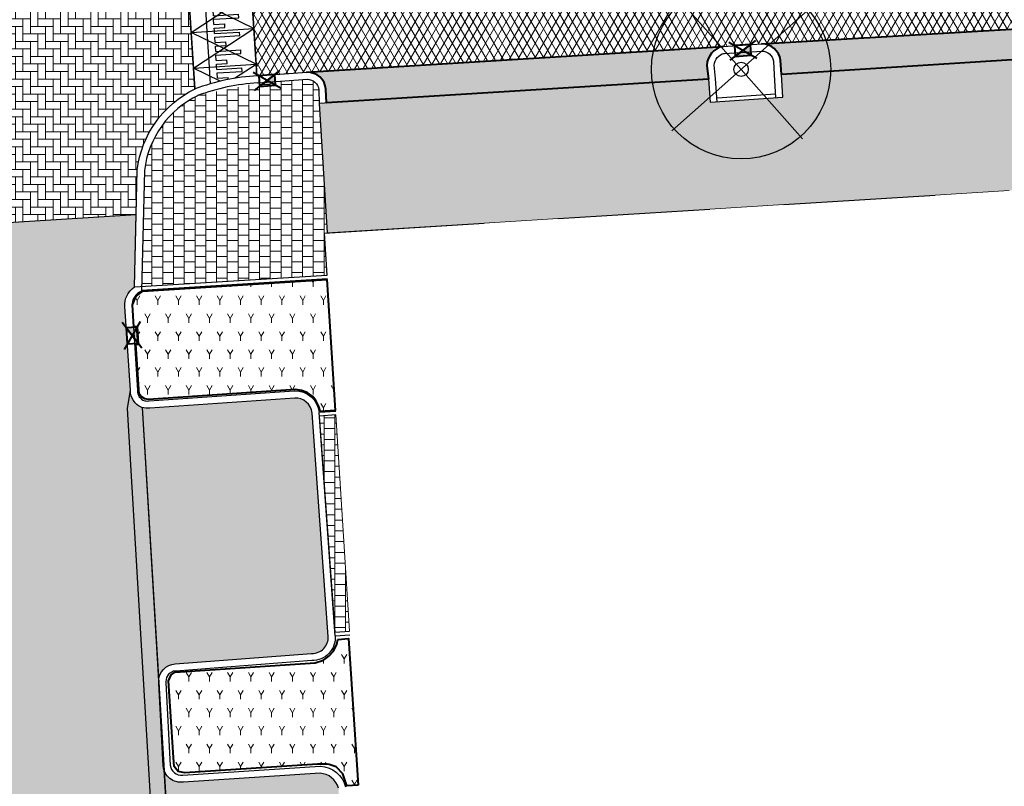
# Model space of a CAD drawing. Header units: metres. Extents: x -1 to 162893, y -2 to 502950.
# Tile 66 of 107: x 162546 to 162574, y 502724 to 502746. Entities that reach past the tile are written whole.
import ezdxf

# ---------------------------------------------------------------- set-up
doc = ezdxf.new("R2010")
doc.units = ezdxf.units.M
for name, color, linetype, lineweight, true_color in [('V-BH-GR-BEPLANTING_CULTUUR-A', 92, 'Continuous', 40, 0x00bd00), ('V-BH-VH-VERHARDING_BETONSTRAATSTEEN-A-Grijs-opritjes', 253, 'Continuous', 40, 0x828282), ('V-WE-VH-VERHARDING_ASFALT-A', 252, 'Continuous', 13, 0x696969), ('V-WE-VH-VERHARDING_BSS_KF_ROOD_ELLEBOOGVERBAND-A', 13, 'Continuous', 13, 0xbd7e7e), ('V-WE-VH-VERHARDING_SBAKSTEEN-A - ROODBRUIN_KEPER', 242, 'Continuous', 13, 0xbd002e), ('V-WE-VH-VERHARDING_TEGEL_300x300x45_GRIJS-A', 253, 'Continuous', 13, 0x828282), ('V-WE-VH-VERHARDING_TEGEL_300x300x60_GRIJS-A', 15, 'Continuous', 13, 0x815656)]:
    doc.layers.add(name, color=color, linetype=linetype, lineweight=lineweight, true_color=true_color)
for name, color, linetype, lineweight in [('V-BH-RI-GWA_KOLK-S', 30, 'Continuous', 40), ('V-BH-VH-GOOT_GEBAKKENKLINKERS_KEIFORMAAT_4STREK-G', 3, 'Continuous', 30), ('V-BH-VH-KANTOPSLUITING_OPSLUITBAND_100X200-G', 150, 'Continuous', 30), ('V-BH-VH-KANTOPSLUITING_TROTTOIRBAND_180 200-G', 6, 'Continuous', 30), ('V-BH-VH-KANTOPSLUITING_VOORKANTBAND-G', 2, 'Continuous', 30), ('V-BH-VH-MATERIAALGRENS-G', 7, 'Continuous', 30), ('V-WE-GR-BEPLANTING-A-250', 92, 'Continuous', 18), ('V-WE-GR-BOOM-S', 1, 'Continuous', 30), ('V-WE-VH-DREMPEL_PREFAB_ELEMENT-S', 30, 'Continuous', 30), ('V-WE-VH-GESLOTENVERHARDING_ASFALT-A-200', 12, 'Continuous', 18), ('V-WE-VH-OPENVERHARDING_BETONSTRAATSTEEN-A', 92, 'Continuous', 18), ('V-WE-VH-OPENVERHARDING_TEGEL-A', 92, 'Continuous', 18), ('V01-WE-VH-OPENVERHARDING_TEGEL-A', 92, 'Continuous', 18)]:
    doc.layers.add(name, color=color, linetype=linetype, lineweight=lineweight)
doc.layers.add('X01-XX-AL-HULPLIJN 01-G', color=1, linetype='Continuous', lineweight=18, true_color=0xff0000, plot=False)
pattern_1 = [(0, (0, 0), (0.3, 0.15), [0.3, -0.3]), (90, (0, 0), (-0.3, 1.83697019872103e-17), [])]
pattern_2 = [(59.99999999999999, (162509.3585818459, 502748.5254328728), (-0.2886752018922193, 0.4999998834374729), [0.144338, -0.433013]), (120, (162509.3585818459, 502748.5254328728), (-0.5773502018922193, -1.165625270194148e-07), [0.144338, -0.433013]), (270, (162509.3585818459, 502748.5254328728), (0.2886749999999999, -0.5), [0.125, -0.875])]

# ---------------------------------------------------------------- blocks, each defined once
blk = doc.blocks.new('V-SRI-KOLK_TROTTOIR-SO26')
at = {"layer": 'V-BH-RI-GWA_KOLK-S', "linetype": 'Continuous'}
blk.add_hatch(color=256, dxfattribs=at).paths.add_polyline_path([(-0.2148758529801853, -0.1641748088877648), (0.2341905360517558, -0.1352027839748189), (0.2148758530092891, 0.1641748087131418)])
at = {"layer": 'V-BH-RI-GWA_KOLK-S', "ltscale": 0.01999999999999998}
for p, q in [((0.3903175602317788, -0.2253379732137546), (-0.3903175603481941, 0.2253379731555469)), ((-0.3581264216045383, -0.2736246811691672), (0.3581264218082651, 0.2736246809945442))]:
    blk.add_line(p, q, dxfattribs=at)
at = {"layer": 'V-BH-RI-GWA_KOLK-S', "ltscale": 0.1999999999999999}
blk.add_line((0.2148758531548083, 0.1641748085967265), (-0.2148758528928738, -0.1641748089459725), dxfattribs=at)
at = {"layer": 'V-BH-RI-GWA_KOLK-S', "ltscale": 0.1999999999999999, "flags": 128}
blk.add_lwpolyline([(0.2148758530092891, 0.1641748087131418), (-0.2341905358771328, 0.1352027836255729), (-0.2148758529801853, -0.1641748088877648), (0.2341905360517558, -0.1352027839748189), (0.2148758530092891, 0.1641748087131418)], dxfattribs=at)
blk = doc.blocks.new('V-SRI-KOLK_TROTTOIR-SO27')
at = {"layer": 'V-BH-RI-GWA_KOLK-S', "linetype": 'Continuous'}
blk.add_hatch(color=256, dxfattribs=at).paths.add_polyline_path([(-0.2132112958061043, -0.1663308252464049), (0.2355404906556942, -0.1328370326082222), (0.2132112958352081, 0.1663308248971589)])
at = {"layer": 'V-BH-RI-GWA_KOLK-S', "ltscale": 0.01999999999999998}
for p, q in [((-0.3553521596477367, -0.2772180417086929), (0.3553521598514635, 0.2772180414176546)), ((0.3925674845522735, -0.2213950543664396), (-0.3925674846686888, 0.2213950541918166))]:
    blk.add_line(p, q, dxfattribs=at)
at = {"layer": 'V-BH-RI-GWA_KOLK-S', "ltscale": 0.1999999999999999}
blk.add_line((0.2132112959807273, 0.1663308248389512), (-0.2132112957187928, -0.1663308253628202), dxfattribs=at)
at = {"layer": 'V-BH-RI-GWA_KOLK-S', "ltscale": 0.1999999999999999, "flags": 128}
blk.add_lwpolyline([(0.2132112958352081, 0.1663308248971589), (-0.2355404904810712, 0.1328370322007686), (-0.2132112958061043, -0.1663308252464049), (0.2355404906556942, -0.1328370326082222), (0.2132112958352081, 0.1663308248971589)], dxfattribs=at)
blk = doc.blocks.new('V-SRI-KOLK_TROTTOIR-SO28')
at = {"layer": 'V-BH-RI-GWA_KOLK-S', "linetype": 'Continuous'}
blk.add_hatch(color=256, dxfattribs=at).paths.add_polyline_path([(0.1644025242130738, -0.214701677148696), (0.1349544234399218, 0.2343337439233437), (-0.1644025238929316, 0.2147016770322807)])
at = {"layer": 'V-BH-RI-GWA_KOLK-S', "ltscale": 0.01999999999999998}
for p, q in [((0.2740042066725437, -0.3578361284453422), (-0.2740042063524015, 0.3578361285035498)), ((0.2249240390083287, 0.3905562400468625), (-0.2249240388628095, -0.3905562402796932))]:
    blk.add_line(p, q, dxfattribs=at)
at = {"layer": 'V-BH-RI-GWA_KOLK-S', "ltscale": 0.1999999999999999}
blk.add_line((-0.1644025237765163, 0.2147016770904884), (0.1644025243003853, -0.2147016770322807), dxfattribs=at)
at = {"layer": 'V-BH-RI-GWA_KOLK-S', "ltscale": 0.1999999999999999, "flags": 128}
blk.add_lwpolyline([(-0.1644025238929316, 0.2147016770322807), (-0.1349544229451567, -0.2343337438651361), (0.1644025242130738, -0.214701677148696), (0.1349544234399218, 0.2343337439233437), (-0.1644025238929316, 0.2147016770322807)], dxfattribs=at)
blk = doc.blocks.new('V-SVH-DREMPEL_PREFAB_1750X100018')
at = {"layer": 'V-WE-VH-DREMPEL_PREFAB_ELEMENT-S'}
for p, q in [((-1.810065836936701, 0.8866575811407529), (-0.06360986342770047, 0.997974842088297)), ((-1.746455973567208, -0.1113172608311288), (-1.810065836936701, 0.8866575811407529)), ((-1.297367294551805, -0.08269282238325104), (-1.360977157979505, 0.9152820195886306)), ((-1.156611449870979, 0.8531558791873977), (-1.161382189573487, 0.9280039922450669)), ((-1.156611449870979, 0.8531558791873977), (-0.4580290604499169, 0.8976827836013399)), ((-0.4516680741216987, 0.7978852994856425), (-0.4580290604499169, 0.8976827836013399)), ((0, 0), (-0.06360986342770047, 0.997974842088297)), ((-1.150250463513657, 0.7533583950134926), (-0.4516680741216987, 0.7978852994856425)), ((-1.140708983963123, 0.6036621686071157), (-1.150250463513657, 0.7533583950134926)), ((-1.140708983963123, 0.6036621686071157), (-0.8413165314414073, 0.6227451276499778)), ((-0.8349555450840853, 0.5229476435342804), (-0.8413165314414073, 0.6227451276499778)), ((-1.134347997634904, 0.5038646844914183), (-0.8349555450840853, 0.5229476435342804)), ((-1.124806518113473, 0.3541684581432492), (-1.134347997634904, 0.5038646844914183)), ((-1.124806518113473, 0.3541684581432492), (-0.4262241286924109, 0.3986953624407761)), ((-1.118445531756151, 0.254370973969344), (-0.4198631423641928, 0.298897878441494)), ((-0.4198631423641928, 0.298897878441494), (-0.4262241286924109, 0.3986953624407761)), ((-1.746455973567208, -0.1113172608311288), (0, 0)), ((-1.108904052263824, 0.1046747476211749), (-1.118445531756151, 0.254370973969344)), ((-1.108904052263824, 0.1046747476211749), (-0.8095115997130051, 0.1237577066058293)), ((-1.102543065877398, 0.004877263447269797), (-0.8031506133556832, 0.02396022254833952)), ((-1.097772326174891, -0.06997084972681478), (-1.102543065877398, 0.004877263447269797)), ((-0.8031506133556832, 0.02396022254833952), (-0.8095115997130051, 0.1237577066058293))]:
    blk.add_line(p, q, dxfattribs=at)
at = {"layer": 'V-WE-VH-DREMPEL_PREFAB_ELEMENT-S', "flags": 128}
for points in [[(0, 0), (-1.810065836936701, 0.8866575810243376)], [(-1.746455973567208, -0.1113172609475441), (-0.06360986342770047, 0.997974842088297)]]:
    blk.add_lwpolyline(points, dxfattribs=at)
blk = doc.blocks.new('V-SVH-DREMPEL_PREFAB_1750X100019')
at = {"layer": 'V-WE-VH-DREMPEL_PREFAB_ELEMENT-S'}
for p, q in [((-1.810065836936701, 0.8866575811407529), (-0.06360986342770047, 0.997974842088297)), ((-1.746455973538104, -0.1113172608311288), (-1.810065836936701, 0.8866575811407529)), ((-1.297367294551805, -0.08269282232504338), (-1.360977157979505, 0.9152820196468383)), ((-1.156611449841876, 0.8531558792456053), (-1.161382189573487, 0.9280039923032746)), ((-1.156611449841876, 0.8531558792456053), (-0.4580290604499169, 0.8976827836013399)), ((-0.4516680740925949, 0.7978852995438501), (-0.4580290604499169, 0.8976827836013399)), ((0, 0), (-0.06360986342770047, 0.997974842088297)), ((-1.150250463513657, 0.7533583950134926), (-0.4516680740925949, 0.7978852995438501)), ((-1.140708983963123, 0.6036621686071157), (-1.150250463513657, 0.7533583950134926)), ((-1.140708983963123, 0.6036621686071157), (-0.8413165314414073, 0.6227451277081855)), ((-0.8349555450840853, 0.522947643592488), (-0.8413165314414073, 0.6227451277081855)), ((-1.134347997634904, 0.5038646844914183), (-0.8349555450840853, 0.522947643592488)), ((-1.124806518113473, 0.3541684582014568), (-1.134347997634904, 0.5038646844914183)), ((-1.124806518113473, 0.3541684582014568), (-0.4262241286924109, 0.3986953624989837)), ((-1.118445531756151, 0.254370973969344), (-0.4198631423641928, 0.2988978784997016)), ((-0.4198631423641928, 0.2988978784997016), (-0.4262241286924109, 0.3986953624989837)), ((-1.746455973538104, -0.1113172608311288), (0, 0)), ((-1.108904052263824, 0.1046747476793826), (-1.118445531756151, 0.254370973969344)), ((-1.108904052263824, 0.1046747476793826), (-0.8095115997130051, 0.123757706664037)), ((-1.102543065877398, 0.004877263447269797), (-0.8031506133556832, 0.02396022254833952)), ((-1.097772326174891, -0.06997084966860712), (-1.102543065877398, 0.004877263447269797)), ((-0.8031506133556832, 0.02396022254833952), (-0.8095115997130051, 0.123757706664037))]:
    blk.add_line(p, q, dxfattribs=at)
at = {"layer": 'V-WE-VH-DREMPEL_PREFAB_ELEMENT-S', "flags": 128}
for points in [[(0, 0), (-1.810065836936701, 0.8866575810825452)], [(-1.746455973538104, -0.1113172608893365), (-0.06360986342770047, 0.997974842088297)]]:
    blk.add_lwpolyline(points, dxfattribs=at)
blk = doc.blocks.new('V-SGR-BOOM_00143')
at = {"layer": 'V-WE-GR-BOOM-S', "ltscale": 0.0025}
for p, q in [((1.71157008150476, -1.935520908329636), (-1.711554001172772, 1.935516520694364)), ((1.935526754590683, 1.711559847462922), (-1.935510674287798, -1.711564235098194))]:
    blk.add_line(p, q, dxfattribs=at)
at = {"layer": 'V-WE-GR-BOOM-S', "ltscale": 2.5}
for radius in [2.5, 0.1999999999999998]:
    blk.add_circle((1.164153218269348e-10, 1.164153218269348e-10), radius, dxfattribs=at)

msp = doc.modelspace()

# ---------------------------------------------------------------- hatches: boundary and pattern name
at = {"layer": 'V-BH-VH-GOOT_GEBAKKENKLINKERS_KEIFORMAAT_4STREK-G'}
h = msp.add_hatch(dxfattribs=at)
h.set_pattern_fill('AVH-SBS_DIKFORMAAT_HALFST', color=256, scale=2, pattern_type=2)
h.set_pattern_definition([(0, (0, 0), (0, 0.1), []), (90, (0.4, 0), (-0.4, 2.449293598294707e-17), [0.1, -0.1]), (90, (0.2, 0.1), (-0.4, 2.449293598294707e-17), [0.1, -0.1]), (0, (0.2, 0.05), (0, 0.2), [0, -0.2, 0, 0, 0]), (0, (0.2, 0.15), (0, 0.2), [0, -0.2, 0, 0, 0])])
edge = h.paths.add_edge_path()
edge.add_line((162550.4565759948, 502714.1248806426), (162551.4262145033, 502714.1822042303))
edge.add_arc((162551.4453751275, 502714.7627193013), 0.5808311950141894, 177.8828988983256, 268.1095676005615, ccw=False)
edge.add_line((162550.8649404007, 502714.784176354), (162549.6376565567, 502735.0358385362))
edge.add_arc((162549.7930700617, 502735.5081901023), 0.4972618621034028, 178.4085837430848, 251.7877174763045, ccw=False)
edge.add_line((162549.2959999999, 502735.5220000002), (162549.2183926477, 502735.0109834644))
edge.add_line((162549.2183926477, 502735.0109834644), (162550.4565759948, 502714.1248806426))
at = {"layer": 'V-WE-GR-BEPLANTING-A-250'}
h = msp.add_hatch(dxfattribs=at)
h.set_pattern_fill('AGR-BEPLANTING_SOORT_01-SO', color=256, scale=0.5, pattern_type=2)
h.set_pattern_definition(pattern_2)
h.paths.add_polyline_path([(162549.6468048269, 502738.2841016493), (162554.7798560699, 502738.6103429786), (162555.011910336, 502734.959222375), (162554.5902533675, 502734.9324231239), (162554.5590511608, 502735.0469553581), (162554.4739596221, 502735.2314831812), (162554.3885483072, 502735.3457622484), (162554.2313539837, 502735.4602673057), (162554.073435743, 502735.5108823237), (162553.9024339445, 502735.5415125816), (162549.806606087, 502735.2628388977), (162549.6969754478, 502735.281408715), (162549.594248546, 502735.3419159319), (162549.5445183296, 502735.4217524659), (162549.5328544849, 502735.5550836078), (162549.4456652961, 502736.803403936), (162549.5267001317, 502736.8090638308), (162549.4927137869, 502737.2956590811), (162549.3898394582, 502737.2884738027), (162549.3607704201, 502737.9031777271), (162549.4569071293, 502738.1471068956)])
h = msp.add_hatch(dxfattribs=at)
h.set_pattern_fill('AGR-BEPLANTING_SOORT_01-SO', color=256, scale=0.5, pattern_type=2)
h.set_pattern_definition(pattern_2)
h.paths.add_polyline_path([(162555.6470673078, 502724.5099787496), (162555.3350252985, 502724.4873531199), (162555.2259077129, 502724.8209276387), (162555.0374768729, 502725.0191380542), (162554.8382513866, 502725.0797967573), (162554.7841319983, 502725.0962746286), (162554.5146360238, 502725.0885570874), (162550.8155622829, 502724.8517093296), (162550.631694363, 502724.8903004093), (162550.5168687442, 502725.0282476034), (162550.5007788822, 502725.2814040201), (162550.3651339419, 502727.4156291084), (162550.4345771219, 502727.5848401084), (162550.5470841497, 502727.6590269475), (162554.4541147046, 502727.9221100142), (162554.6856679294, 502727.9926903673), (162554.8365584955, 502728.1028348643), (162554.9629880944, 502728.2465389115), (162555.0562062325, 502728.4360151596), (162555.0857408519, 502728.5735608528), (162555.3820859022, 502728.5939917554)])
at = {"layer": 'V-WE-VH-GESLOTENVERHARDING_ASFALT-A-200'}
h = msp.add_hatch(dxfattribs=at)
h.set_pattern_fill('AVH-ASFALT-SO', color=256, scale=0.2, pattern_type=2)
h.set_pattern_definition([(59.99999999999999, (0, 0), (-0.1732050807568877, 0.1), []), (120, (0, 0), (-0.1732050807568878, -0.09999999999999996), [])])
edge = h.paths.add_edge_path()
edge.add_line((162552.4832520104, 502749.6074723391), (162552.4822096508, 502749.6243917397))
edge.add_line((162552.4822096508, 502749.6243917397), (162568.766275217, 502750.6276100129))
edge.add_line((162568.766275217, 502750.6276100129), (162569.2989999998, 502750.6200000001))
edge.add_line((162569.2989999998, 502750.6200000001), (162572.936, 502750.87))
edge.add_line((162572.936, 502750.87), (162579.92, 502751.285))
edge.add_line((162579.92, 502751.285), (162583.667, 502751.501))
edge.add_line((162583.667, 502751.501), (162584.1468353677, 502751.5881356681))
edge.add_line((162584.1468353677, 502751.5881356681), (162613.6217128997, 502753.3851539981))
edge.add_line((162613.6217128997, 502753.3851539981), (162614.1076662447, 502753.4398504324))
edge.add_line((162614.1076662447, 502753.4398504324), (162616.483, 502753.5820000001))
edge.add_line((162616.483, 502753.5820000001), (162617.177, 502753.638))
edge.add_arc((162616.6916746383, 502759.6525678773), 6.034116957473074, 274.6132952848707, 318.7895655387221)
edge.add_line((162621.2311102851, 502755.6771318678), (162621.6688345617, 502746.3761634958))
edge.add_arc((162617.0306463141, 502741.6826947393), 6.598593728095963, 45.33941483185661, 85.97337283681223)
edge.add_line((162617.4939999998, 502748.2650000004), (162616.269, 502748.2220000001))
edge.add_line((162616.269, 502748.2220000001), (162604.791, 502747.509))
edge.add_line((162604.791, 502747.509), (162603.615, 502747.445))
edge.add_line((162603.615, 502747.445), (162592.024, 502746.725))
edge.add_line((162592.024, 502746.725), (162590.947, 502746.653))
edge.add_line((162590.947, 502746.653), (162579.493, 502745.97))
edge.add_line((162579.493, 502745.97), (162578.313, 502745.8550000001))
edge.add_line((162578.313, 502745.8550000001), (162566.914, 502745.182))
edge.add_line((162566.914, 502745.182), (162565.829, 502745.112))
edge.add_line((162565.829, 502745.112), (162554.222, 502744.393))
edge.add_line((162554.222, 502744.393), (162552.8222537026, 502744.2889213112))
edge.add_line((162552.8222537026, 502744.2889213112), (162552.4832520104, 502749.6074723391))
at = {"layer": 'V-WE-VH-OPENVERHARDING_BETONSTRAATSTEEN-A'}
h = msp.add_hatch(dxfattribs=at)
h.set_pattern_fill('AVH-BSS_KEIFORMAAT_HALFST', color=256, scale=2, angle=90, pattern_type=2)
h.set_pattern_definition([(90, (0, 0), (-0.21, 0.21), [0.21, -0.21]), (180, (0, 0), (-2.571758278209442e-17, -0.21), [])])
edge = h.paths.add_edge_path()
edge.add_arc((162604.7466393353, 502747.0807699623), 0.4305215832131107, 358.4334044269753, 444.08578309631)
edge.add_line((162604.7909999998, 502747.5089999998), (162616.269, 502748.2220000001))
edge.add_arc((162616.3227444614, 502747.736160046), 0.4888035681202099, 96.31249334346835, 183.772408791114)
edge.add_line((162615.835, 502747.7040000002), (162615.8522378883, 502747.3221470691))
edge.add_line((162615.8522378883, 502747.3221470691), (162605.208, 502746.681))
edge.add_line((162605.208, 502746.681), (162605.1769999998, 502747.0689999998))
edge = h.paths.add_edge_path()
edge.add_arc((162592.0388180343, 502746.2248745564), 0.5000000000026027, 2.623577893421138, 93.82466750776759)
edge.add_line((162592.0054662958, 502746.723760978), (162592.0239999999, 502746.7249999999))
edge.add_line((162592.0239999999, 502746.7249999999), (162603.6149999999, 502747.4450000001))
edge.add_arc((162603.6602020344, 502746.9486369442), 0.4984170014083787, 95.20337238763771, 181.6828392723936)
edge.add_line((162603.1619999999, 502746.9340000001), (162603.193, 502746.5339999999))
edge.add_line((162603.193, 502746.5339999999), (162592.554, 502745.9049999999))
edge.add_line((162592.554, 502745.9049999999), (162592.5382939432, 502746.2477615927))
edge = h.paths.add_edge_path()
edge.add_arc((162579.519245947, 502745.4692768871), 0.5014104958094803, 4.658528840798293, 93.00047478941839)
edge.add_line((162579.4929999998, 502745.9699999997), (162590.947, 502746.653))
edge.add_line((162590.947, 502746.653), (162591.0178729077, 502746.6577380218))
edge.add_arc((162591.0512246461, 502746.1588516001), 0.5000000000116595, 93.82466750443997, 181.7839699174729)
edge.add_line((162590.5514669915, 502746.143286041), (162590.5513687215, 502746.1464411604))
edge.add_line((162590.5513687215, 502746.1464411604), (162590.563, 502745.7729999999))
edge.add_line((162590.563, 502745.7729999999), (162580.046, 502745.1489999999))
edge.add_line((162580.046, 502745.1489999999), (162580.0189999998, 502745.51))
edge = h.paths.add_edge_path()
edge.add_arc((162566.9094333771, 502744.6561918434), 0.5258279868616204, 7.299344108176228, 89.50240096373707)
edge.add_line((162566.9139999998, 502745.1820000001), (162578.313, 502745.855))
edge.add_arc((162578.391261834, 502745.4338751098), 0.4283352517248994, 100.5277448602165, 189.6599926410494)
edge.add_line((162577.969, 502745.362), (162577.982, 502745))
edge.add_line((162577.982, 502745), (162567.457, 502744.331))
edge.add_line((162567.457, 502744.331), (162567.4309999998, 502744.7230000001))
edge = h.paths.add_edge_path()
edge.add_arc((162554.2307782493, 502743.8689086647), 0.5241648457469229, 4.934974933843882, 90.95958389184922)
edge.add_line((162554.222, 502744.393), (162565.8290000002, 502745.1119999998))
edge.add_arc((162565.93372448, 502744.5681162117), 0.5538743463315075, 100.8988796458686, 178.6671105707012)
edge.add_line((162565.3800000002, 502744.5809999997), (162565.419, 502744.194))
edge.add_line((162565.419, 502744.194), (162554.766, 502743.5330000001))
edge.add_line((162554.766, 502743.5330000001), (162554.7530000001, 502743.914))
at = {"layer": 'V-WE-VH-OPENVERHARDING_TEGEL-A'}
h = msp.add_hatch(dxfattribs=at)
h.set_pattern_fill('AVH-TEGEL_300X300_HALFST', color=256, pattern_type=2)
h.set_pattern_definition(pattern_1)
h.paths.add_polyline_path([(162554.5663063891, 502743.520609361), (162565.419, 502744.194), (162565.47, 502743.553), (162567.496, 502743.696), (162567.457, 502744.3309999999), (162577.982, 502745), (162578.048, 502744.337), (162580.095, 502744.5069999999), (162580.046, 502745.1489999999), (162590.563, 502745.773), (162590.585, 502745.132), (162592.585, 502745.23), (162592.554, 502745.905), (162603.193, 502746.534), (162603.245, 502745.901), (162605.229, 502746.018), (162605.208, 502746.6809999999), (162616.0518986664, 502747.3341734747), (162616.2051178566, 502744.8552399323), (162615.895, 502744.84), (162615.945, 502743.722), (162615.758, 502743.71), (162611.81, 502743.464), (162611.723, 502744.862), (162609.381, 502744.745), (162609.47, 502743.318), (162605.248, 502743.0549999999), (162603.182, 502742.9259999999), (162598.96, 502742.663), (162596.894, 502742.534), (162592.673, 502742.27), (162592.166, 502742.2383431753), (162592.166, 502742.6418346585), (162591.366, 502742.6418346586), (162591.366, 502742.1883915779), (162590.607, 502742.141), (162586.385, 502741.878), (162586.324, 502742.8509999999), (162584.257, 502742.7499999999), (162584.319, 502741.749), (162580.097, 502741.486), (162578.031, 502741.357), (162573.809, 502741.094), (162571.743, 502740.965), (162567.522, 502740.701), (162565.456, 502740.572), (162561.234, 502740.309), (162559.168, 502740.1800000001), (162554.7895011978, 502739.9095401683)])
at = {"layer": 'V-WE-VH-VERHARDING_BSS_KF_ROOD_ELLEBOOGVERBAND-A'}
h = msp.add_hatch(dxfattribs=at)
h.set_pattern_fill('AVH-BSS_KEIFORMAAT_ELLEBOOG', color=256, scale=2, pattern_type=2)
h.set_pattern_definition([(0, (0, 0), (0.21, 0.21), [0.63, -0.21]), (270, (0, 0.42), (0.21, 0.21), [0.63, -0.21])])
edge = h.paths.add_edge_path()
edge.add_line((162539.6849999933, 502748.7599999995), (162539.9599999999, 502743.4839999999))
edge.add_arc((162540.3354989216, 502740.2414811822), 3.264188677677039, -3.31912506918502, 96.60569640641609, ccw=False)
edge.add_line((162543.5942120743, 502740.0524935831), (162549.4601945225, 502740.4179017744))
edge.add_line((162549.4601945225, 502740.4179017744), (162549.4899999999, 502741.6640000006))
edge.add_arc((162552.3463180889, 502741.3327075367), 2.875466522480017, 115.64132389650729, 173.3840624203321, ccw=False)
edge.add_line((162551.1019999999, 502743.925), (162550.737, 502749.4929999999))
edge.add_line((162550.737, 502749.4929999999), (162539.6849999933, 502748.7599999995))
at = {"layer": 'V-WE-VH-VERHARDING_SBAKSTEEN-A - ROODBRUIN_KEPER'}
h = msp.add_hatch(dxfattribs=at)
h.set_pattern_fill('AVH-SBS_DIKFORMAAT_KEPER-SO', color=256, scale=0.2, pattern_type=2)
h.set_pattern_definition([(45, (0, 0), (0, 0.1951614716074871), [0.5519999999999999, -0.276]), (135, (0.097580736, 0.097580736), (1.110223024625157e-17, 0.1951614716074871), [0.5519999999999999, -0.276]), (0, (0.19516148, 0.09758074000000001), (0.29274222, 0.09758074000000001), [0, -0.5854844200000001])])
edge = h.paths.add_edge_path()
edge.add_line((162543.5942120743, 502740.0524935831), (162543.7930000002, 502738.0610000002))
edge.add_arc((162543.5395586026, 502737.5939913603), 0.531346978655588, 3.3455997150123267, 61.51171331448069, ccw=False)
edge.add_line((162544.0699999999, 502737.6250000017), (162544.2830000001, 502735.2230000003))
edge.add_line((162544.2830000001, 502735.2230000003), (162544.3943461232, 502734.7418431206))
edge.add_line((162544.3943461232, 502734.7418431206), (162545.6989665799, 502713.8443339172))
edge.add_line((162545.6989665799, 502713.8443339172), (162550.4565688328, 502714.1250014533))
edge.add_line((162550.4565688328, 502714.1250014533), (162549.2183926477, 502735.0109834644))
edge.add_line((162549.2183926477, 502735.0109834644), (162549.2959999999, 502735.5219999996))
edge.add_line((162549.2959999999, 502735.5219999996), (162549.1432706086, 502737.8508736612))
edge.add_arc((162549.7615252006, 502737.8914192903), 0.6195826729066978, 124.3419018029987, 183.7521299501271, ccw=False)
edge.add_line((162549.412, 502738.4030000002), (162549.4601945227, 502740.4179017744))
edge.add_line((162549.4601945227, 502740.4179017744), (162543.5942120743, 502740.0524935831))
h = msp.add_hatch(dxfattribs=at)
h.set_pattern_fill('AVH-SBS_DIKFORMAAT_ELLEBOOG-SO', color=256, scale=0.2, pattern_type=2)
h.set_pattern_definition([(0, (0, 0), (0.138, 0.138), [0.5519999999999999, -0.276]), (270, (0, 0.414), (0.138, 0.138), [0.5519999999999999, -0.276]), (0, (0.345, 0.06899999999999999), (0.138, 0.138), [0, -0.828]), (0, (0.06899999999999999, 0.207), (0.138, 0.138), [0, -0.828])])
h.paths.add_polyline_path([(162544.5909017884, 502724.7230949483, -0.4236737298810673), (162544.1350000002, 502724.2230000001), (162540.3280000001, 502723.982, 0.3250804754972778), (162539.874, 502723.5499999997), (162540.25, 502717.244, 0.4426212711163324), (162540.729, 502716.808), (162544.5970000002, 502717.0499999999, -0.3759958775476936), (162545.1043704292, 502716.6108133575)])
h.paths.add_polyline_path([(162555.103, 502724.4239999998, 0.3176239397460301), (162554.587, 502724.84), (162550.7790000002, 502724.591, -0.3581487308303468), (162550.2369572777, 502724.9266277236), (162550.7117954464, 502716.916894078, -0.3400076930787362), (162551.203, 502717.431), (162555.0059999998, 502717.6480000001, 0.4453760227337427), (162555.4650000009, 502718.1229999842)])
h.paths.add_polyline_path([(162554.365, 502734.886, 0.4111455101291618), (162553.8546890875, 502735.3022553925), (162549.8368171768, 502735.0253151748, -0.09287365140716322), (162549.6376565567, 502735.0358385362), (162550.0881853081, 502727.4361645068, -0.3664707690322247), (162550.5294069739, 502727.8885784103), (162554.3540000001, 502728.1810000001, 0.4466060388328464), (162554.8128692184, 502728.6578186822)])
at = {"layer": 'V01-WE-VH-OPENVERHARDING_TEGEL-A'}
h = msp.add_hatch(dxfattribs=at)
h.set_pattern_fill('AVH-TEGEL_300X300_HALFST', color=256, pattern_type=2)
h.set_pattern_definition(pattern_1)
edge = h.paths.add_edge_path()
edge.add_arc((162627.3808135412, 502775.5408340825), 0.5000000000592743, 92.78974867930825, 183.9481949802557)
edge.add_line((162626.8820001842, 502775.5064068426), (162626.882, 502775.5064095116))
edge.add_line((162626.882, 502775.5064095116), (162626.882, 502775.5062649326))
edge.add_arc((162627.4232934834, 502775.5056324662), 0.5412938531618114, 179.9330536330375, 180.0669463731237)
edge.add_line((162626.8819999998, 502775.5049999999), (162626.2, 502787.031))
edge.add_line((162626.2, 502787.031), (162626.1952967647, 502787.1032010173))
edge.add_arc((162626.6942392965, 502787.1357025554), 0.4999999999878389, 183.727029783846, 273.2892340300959)
edge.add_line((162626.7229275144, 502786.6365262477), (162626.6614531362, 502786.6324214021))
edge.add_line((162626.6614531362, 502786.6324214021), (162626.7040000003, 502786.635))
edge.add_line((162626.7040000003, 502786.635), (162627.164, 502786.67))
edge.add_line((162627.164, 502786.67), (162627.803, 502776.062))
edge.add_line((162627.803, 502776.062), (162627.3564780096, 502776.0402415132))
edge = h.paths.add_edge_path()
edge.add_arc((162627.4795028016, 502774.4666394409), 0.4999999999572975, 189.5311365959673, 274.434869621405)
edge.add_line((162627.5181657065, 502773.9681365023), (162627.929, 502774))
edge.add_line((162627.929, 502774), (162628.572, 502763.431))
edge.add_line((162628.572, 502763.431), (162628.1335287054, 502763.4061386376))
edge.add_arc((162628.1618332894, 502762.9069404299), 0.5000000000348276, 93.24520124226, 182.8978858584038)
edge.add_line((162627.6624726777, 502762.8816623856), (162627.662, 502762.891))
edge.add_line((162627.662, 502762.891), (162626.9860000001, 502774.3730000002))
edge.add_arc((162627.4390552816, 502774.4334990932), 0.457076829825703, 187.6060401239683, 188.6541645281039)
edge.add_line((162626.987182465, 502774.3647227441), (162626.988, 502774.359))
edge.add_line((162626.988, 502774.359), (162626.99, 502774.346))
edge.add_line((162626.99, 502774.346), (162626.996, 502774.32))
edge.add_line((162626.996, 502774.32), (162626.999, 502774.306))
edge.add_line((162626.999, 502774.306), (162627.003, 502774.2940000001))
edge.add_line((162627.003, 502774.2940000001), (162627.012, 502774.268))
edge.add_line((162627.012, 502774.268), (162627.0193736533, 502774.2524285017))
edge.add_line((162627.0193736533, 502774.2524285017), (162626.9971923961, 502774.3165528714))
edge.add_arc((162627.4390552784, 502774.4334990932), 0.457076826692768, 192.4768148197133, 194.8243614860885, ccw=False)
edge.add_line((162626.9927730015, 502774.3347501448), (162626.9864049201, 502774.3838476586))
edge = h.paths.add_edge_path()
edge.add_arc((162629.707149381, 502737.8325094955), 0.4999999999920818, 93.52145337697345, 181.2028842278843)
edge.add_line((162629.207259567, 502737.8220131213), (162629.206, 502737.8819999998))
edge.add_line((162629.206, 502737.8819999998), (162627.715, 502761.8439999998))
edge.add_line((162627.715, 502761.8439999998), (162627.7141440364, 502761.8609093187))
edge.add_arc((162628.2135046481, 502761.8861873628), 0.500000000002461, 182.8978858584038, 273.2670969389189)
edge.add_line((162628.242, 502761.3869999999), (162628.696, 502761.4129999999))
edge.add_line((162628.696, 502761.4129999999), (162630.106, 502738.3579999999))
edge.add_line((162630.106, 502738.3579999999), (162629.6764382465, 502738.3315654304))
h.paths.add_polyline_path([(-0.819406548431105, -1.554399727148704), (47.99027967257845, -1.554399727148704), (47.99027967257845, 3.362039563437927), (-0.819406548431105, 3.362039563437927)], flags=9)
h = msp.add_hatch(dxfattribs=at)
h.set_pattern_fill('AVH-TEGEL_300X300_HALFST', color=256, pattern_type=2)
h.set_pattern_definition(pattern_1)
edge = h.paths.add_edge_path()
edge.add_arc((162552.346318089, 502741.3327075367), 2.675466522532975, 115.64132389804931, 173.1913854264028, ccw=False)
edge.add_line((162551.1885472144, 502743.744695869), (162552.8525686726, 502744.0902794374))
edge.add_line((162552.8525686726, 502744.0902794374), (162554.2368861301, 502744.1935547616))
edge.add_arc((162554.2508620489, 502743.8912560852), 0.302621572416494, 1.9127642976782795, 92.64702241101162, ccw=False)
edge.add_line((162554.553315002, 502743.9013569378), (162554.5663063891, 502743.5206093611))
edge.add_line((162554.5663063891, 502743.5206093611), (162554.7895011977, 502739.9095401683))
edge.add_line((162554.7895011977, 502739.9095401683), (162554.716, 502739.905))
edge.add_line((162554.716, 502739.905), (162554.789, 502738.7349999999))
edge.add_line((162554.789, 502738.7349999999), (162549.6123530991, 502738.4153706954))
edge.add_line((162549.6123530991, 502738.4153706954), (162549.6897197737, 502741.6498928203))
h = msp.add_hatch(dxfattribs=at)
h.set_pattern_fill('AVH-TEGEL_300X300_HALFST', color=256, pattern_type=2)
h.set_pattern_definition(pattern_1)
h.paths.add_polyline_path([(162554.5715155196, 502734.8025752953), (162555.0319008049, 502734.8317751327), (162555.4099346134, 502728.7977367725), (162555.0053465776, 502728.7696121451)])

# ---------------------------------------------------------------- linework, layer by layer
at = {"layer": 'V-BH-GR-BEPLANTING_CULTUUR-A', "flags": 128}
for points in [[(162549.6468048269, 502738.2841016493), (162554.7798560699, 502738.6103429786), (162555.011910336, 502734.959222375), (162554.5902533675, 502734.9324231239), (162554.5590511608, 502735.0469553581), (162554.4739596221, 502735.2314831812), (162554.3885483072, 502735.3457622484), (162554.2313539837, 502735.4602673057), (162554.073435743, 502735.5108823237), (162553.9024339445, 502735.5415125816), (162549.806606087, 502735.2628388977), (162549.6969754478, 502735.281408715), (162549.594248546, 502735.3419159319), (162549.5445183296, 502735.4217524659), (162549.5328544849, 502735.5550836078), (162549.4456652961, 502736.803403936), (162549.5267001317, 502736.8090638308), (162549.4927137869, 502737.2956590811), (162549.3898394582, 502737.2884738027), (162549.3607704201, 502737.9031777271), (162549.4569071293, 502738.1471068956), (162549.6468048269, 502738.2841016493)], [(162555.6470673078, 502724.5099787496), (162555.3350252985, 502724.4873531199), (162555.2259077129, 502724.8209276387), (162555.0374768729, 502725.0191380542), (162554.8382513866, 502725.0797967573), (162554.7841319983, 502725.0962746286), (162554.5146360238, 502725.0885570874), (162550.8155622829, 502724.8517093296), (162550.631694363, 502724.8903004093), (162550.5168687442, 502725.0282476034), (162550.5007788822, 502725.2814040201), (162550.3651339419, 502727.4156291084), (162550.4345771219, 502727.5848401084), (162550.5470841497, 502727.6590269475), (162554.4541147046, 502727.9221100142), (162554.6856679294, 502727.9926903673), (162554.8365584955, 502728.1028348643), (162554.9629880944, 502728.2465389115), (162555.0562062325, 502728.4360151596), (162555.0857408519, 502728.5735608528), (162555.3820859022, 502728.5939917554), (162555.6470673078, 502724.5099787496)]]:
    msp.add_lwpolyline(points, dxfattribs=at)
at = {"layer": 'V-BH-VH-GOOT_GEBAKKENKLINKERS_KEIFORMAAT_4STREK-G'}
msp.add_line((162550.8758399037, 502714.1497357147), (162549.6376565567, 502735.0358385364), dxfattribs=at)
at = {"layer": 'V-BH-VH-KANTOPSLUITING_OPSLUITBAND_100X200-G'}
for p, q in [((162567.2903575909, 502743.7817340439), (162565.6615800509, 502743.6667709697)), ((162549.6099530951, 502738.3150320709), (162554.7951627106, 502738.6351900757)), ((162555.0319008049, 502734.8317751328), (162554.5715155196, 502734.8025752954)), ((162555.0053465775, 502728.7696121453), (162555.4099346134, 502728.7977367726))]:
    msp.add_line(p, q, dxfattribs=at)
at = {"layer": 'V-BH-VH-KANTOPSLUITING_TROTTOIRBAND_180 200-G'}
for p, q in [((162565.8418764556, 502744.9124149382), (162566.9268764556, 502744.9824149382)), ((162552.8568861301, 502744.0905547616), (162554.2368861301, 502744.1935547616)), ((162565.6695116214, 502743.5670820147), (162565.6183699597, 502744.2098625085)), ((162567.257376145, 502744.3187396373), (162567.2964880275, 502743.6819179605)), ((162555.0124848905, 502728.670344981), (162554.5644848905, 502734.9003449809))]:
    msp.add_line(p, q, dxfattribs=at)
at = {"layer": 'V-BH-VH-KANTOPSLUITING_TROTTOIRBAND_180 200-G', "flags": 128}
for points in [[(162566.9122630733, 502744.9820075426, -0.3701845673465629), (162567.2318916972, 502744.7029305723), (162567.2574384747, 502744.3177637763)], [(162565.6179921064, 502744.2140534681), (162565.5803731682, 502744.5873490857, -0.344257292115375), (162565.8668152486, 502744.9156075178, -0.344257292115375)], [(162554.2253494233, 502744.1930280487, -0.3899579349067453), (162554.553315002, 502743.9013569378), (162554.5661163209, 502743.526179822)], [(162551.1885472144, 502743.744695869, 0.2565241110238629), (162549.6897197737, 502741.6498928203), (162549.6091570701, 502738.2817521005)], [(162549.6091570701, 502738.2817521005, 0.327496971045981), (162549.3425729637, 502737.8680881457), (162549.3425712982, 502737.8680880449), (162549.4961631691, 502735.5260629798), (162549.4959380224, 502735.5170213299, 0.3173942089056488), (162549.6895202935, 502735.2277625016, 0.3173942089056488)], [(162549.672337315, 502735.2334769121, 0.102404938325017), (162549.8104092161, 502735.2235640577), (162549.8167164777, 502735.2244042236), (162553.8689511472, 502735.5037129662), (162553.8716591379, 502735.5038259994, -0.3953907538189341), (162554.5644848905, 502734.9003449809, -0.3953907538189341)], [(162555.0125139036, 502728.6699356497, -0.4397041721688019), (162554.3591258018, 502727.9808081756), (162550.5613458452, 502727.6904366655), (162550.5594421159, 502727.6903275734, 0.4003909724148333), (162550.2869903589, 502727.3989637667, 0.4003909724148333)], [(162550.4112429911, 502725.06238478, 0.427866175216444), (162550.7523949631, 502724.7892225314), (162550.7591495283, 502724.7901291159), (162554.5868119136, 502725.0404148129), (162554.5996752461, 502725.0395979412, -0.3260669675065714), (162555.3015002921, 502724.4558444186, -0.3260669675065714)]]:
    msp.add_lwpolyline(points, format="xyb", dxfattribs=at)
msp.add_lwpolyline([(162550.2865367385, 502727.4106047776), (162550.2896405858, 502727.3650816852), (162550.4117211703, 502725.0555571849)], dxfattribs=at)
at = {"layer": 'V-BH-VH-KANTOPSLUITING_TROTTOIRBAND_180 200-G'}
msp.add_arc((162553.1484266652, 502738.4993290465), 5.598772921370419, 93.02911257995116, 110.6652142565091, dxfattribs=at)
at = {"layer": 'V-BH-VH-KANTOPSLUITING_VOORKANTBAND-G'}
for p, q in [((162555.0258251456, 502734.9296788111), (162554.5643439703, 502734.9023046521)), ((162555.0125190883, 502728.6698694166), (162555.4161875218, 502728.6979301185))]:
    msp.add_line(p, q, dxfattribs=at)
at = {"layer": 'V-BH-VH-KANTOPSLUITING_VOORKANTBAND-G', "flags": 128}
for points in [[(162565.8290000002, 502745.1119999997, 0.3529808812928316), (162565.38, 502744.581), (162565.419, 502744.194)], [(162567.457, 502744.331), (162567.4309999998, 502744.7230000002, 0.3748948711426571), (162566.9139999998, 502745.1820000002, 0.3748948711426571)], [(162554.766, 502743.533), (162554.7530000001, 502743.9140000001, 0.3940345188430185), (162554.2220000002, 502744.3930000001, 0.3940345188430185)], [(162549.412, 502738.403), (162549.4899999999, 502741.664, -0.2574203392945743), (162551.1019999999, 502743.925, -0.2574203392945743)], [(162549.6178796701, 502735.041033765, -0.3173942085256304), (162549.2959999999, 502735.522), (162549.143, 502737.855, -0.2651929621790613), (162549.412, 502738.403, -0.2651929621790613)], [(162554.365, 502734.886, 0.3953907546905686), (162553.88, 502735.304), (162549.8368171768, 502735.0253151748, -0.1024049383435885), (162549.6178796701, 502735.041033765, -0.1024049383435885)], [(162550.087, 502727.3970000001, -0.4003909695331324), (162550.548, 502727.89), (162554.3540000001, 502728.1810000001, 0.4453760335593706), (162554.8130000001, 502728.6560000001, 0.4453760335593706)], [(162555.103, 502724.4239999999, 0.3176239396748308), (162554.587, 502724.84), (162550.7790000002, 502724.591, -0.4278661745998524), (162550.2120000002, 502725.0449999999, -0.4278661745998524)]]:
    msp.add_lwpolyline(points, format="xyb", dxfattribs=at)
for points in [[(162565.829, 502745.112), (162566.914, 502745.182)], [(162552.842, 502744.29), (162554.222, 502744.393)], [(162565.419, 502744.194), (162565.47, 502743.553), (162567.496, 502743.696), (162567.457, 502744.331)], [(162549.412, 502738.403), (162554.789, 502738.735)], [(162554.813, 502728.656), (162554.365, 502734.886)], [(162550.212, 502725.045), (162550.09, 502727.353), (162550.087, 502727.397)]]:
    msp.add_lwpolyline(points, dxfattribs=at)
at = {"layer": 'V-BH-VH-KANTOPSLUITING_VOORKANTBAND-G'}
msp.add_arc((162553.1484266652, 502738.4993290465), 5.79877292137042, 93.02911257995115, 110.6652142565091, dxfattribs=at)
at = {"layer": 'V-BH-VH-MATERIAALGRENS-G'}
for p, q in [((162550.737, 502749.493), (162551.0921997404, 502743.9202729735)), ((162552.4832520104, 502749.6074723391), (162552.8222537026, 502744.2889213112)), ((162565.419, 502744.194), (162554.5663063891, 502743.5206093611)), ((162554.5663063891, 502743.5206093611), (162554.7895011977, 502739.9095401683)), ((162543.5942120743, 502740.0524935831), (162549.4601945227, 502740.4179017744))]:
    msp.add_line(p, q, dxfattribs=at)
at = {"layer": 'V-BH-VH-MATERIAALGRENS-G', "flags": 128}
for points in [[(162566.914, 502745.182), (162578.313, 502745.855)], [(162554.222, 502744.393), (162565.829, 502745.112)], [(162577.982, 502745), (162567.457, 502744.331)], [(162567.522, 502740.701), (162571.743, 502740.965)], [(162561.234, 502740.309), (162565.456, 502740.572)], [(162554.789, 502738.735), (162554.716, 502739.905), (162559.168, 502740.1800000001)], [(162550.4565759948, 502714.1248806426), (162549.2183926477, 502735.0109834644), (162549.2959999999, 502735.522)]]:
    msp.add_lwpolyline(points, dxfattribs=at)
at = {"layer": 'V-BH-VH-VERHARDING_BETONSTRAATSTEEN-A-Grijs-opritjes', "flags": 128}
for points in [[(162567.4309999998, 502744.7230000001, 0.3748948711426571), (162566.9139999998, 502745.1820000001), (162578.313, 502745.855, 0.4097845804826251), (162577.969, 502745.362), (162577.982, 502745), (162567.457, 502744.331), (162567.4309999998, 502744.7230000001)], [(162554.7530000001, 502743.9140000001, 0.3940345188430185), (162554.2220000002, 502744.3930000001), (162554.222, 502744.393), (162565.8290000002, 502745.1119999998), (162565.8290000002, 502745.1119999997, 0.3529808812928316), (162565.3800000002, 502744.5809999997), (162565.3800000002, 502744.5809999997), (162565.419, 502744.194), (162554.766, 502743.5330000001), (162554.7530000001, 502743.914)]]:
    msp.add_lwpolyline(points, format="xyb", dxfattribs=at)
at = {"layer": 'V-WE-VH-DREMPEL_PREFAB_ELEMENT-S'}
for p, q in [((162551.0550493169, 502744.5031257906), (162552.8015052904, 502744.6144430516)), ((162551.0921997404, 502743.9202729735), (162551.0550493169, 502744.5031257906)), ((162551.7987229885, 502744.1388385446), (162551.0550493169, 502744.5031257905)), ((162551.5336502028, 502744.0687333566), (162551.5041379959, 502744.5317502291)), ((162551.708503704, 502744.4696240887), (162551.7037329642, 502744.5444722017)), ((162551.708503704, 502744.4696240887), (162552.4070860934, 502744.5141509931)), ((162552.2041932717, 502744.2207091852), (162552.8015052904, 502744.6144430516)), ((162552.4134470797, 502744.414353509), (162552.4070860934, 502744.5141509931)), ((162552.8222537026, 502744.2889213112), (162552.8015052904, 502744.6144430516)), ((162551.7148646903, 502744.3698266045), (162552.4134470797, 502744.414353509)), ((162551.7244061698, 502744.2201303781), (162551.7148646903, 502744.3698266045)), ((162551.7244061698, 502744.2201303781), (162552.0237986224, 502744.2392133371)), ((162552.0270223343, 502744.1886365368), (162552.0237986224, 502744.2392133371))]:
    msp.add_line(p, q, dxfattribs=at)
at = {"layer": 'V-WE-VH-VERHARDING_ASFALT-A', "flags": 128}
msp.add_lwpolyline([(162578.313, 502745.8550000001), (162566.914, 502745.182), (162565.829, 502745.112), (162554.222, 502744.393), (162552.8222537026, 502744.2889213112), (162552.4832520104, 502749.6074723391), (162552.4822096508, 502749.6243917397), (162568.766275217, 502750.6276100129), (162569.2989999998, 502750.6200000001), (162572.936, 502750.87), (162579.92, 502751.285)], dxfattribs=at)
at = {"layer": 'V-WE-VH-VERHARDING_TEGEL_300x300x45_GRIJS-A', "flags": 128}
msp.add_lwpolyline([(162549.4899999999, 502741.664, -0.2574203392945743), (162551.1019999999, 502743.925, -0.07710426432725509), (162552.8419999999, 502744.2899999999), (162552.8419999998, 502744.29), (162552.8774829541, 502744.2926483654), (162552.8998121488, 502743.9934805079), (162553.3485639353, 502744.0269743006), (162553.3262347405, 502744.3261421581), (162554.2220000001, 502744.3930000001), (162554.2220000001, 502744.3930000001, -0.3940345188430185), (162554.7530000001, 502743.9140000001), (162554.7530000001, 502743.914), (162554.766, 502743.5329999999), (162554.5663063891, 502743.5206093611), (162554.7895011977, 502739.9095401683), (162554.716, 502739.905), (162554.789, 502738.7349999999), (162549.4119999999, 502738.4029999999), (162549.4899999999, 502741.664)], format="xyb", dxfattribs=at)
msp.add_lwpolyline([(162554.5715155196, 502734.8025752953), (162555.0319008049, 502734.8317751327), (162555.4099346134, 502728.7977367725), (162555.0053465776, 502728.7696121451), (162554.5715155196, 502734.8025752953)], dxfattribs=at)
at = {"layer": 'V-WE-VH-VERHARDING_TEGEL_300x300x60_GRIJS-A', "flags": 128}
for points in [[(162554.5663063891, 502743.520609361), (162565.419, 502744.194), (162565.47, 502743.553), (162567.496, 502743.696), (162567.457, 502744.3309999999), (162577.982, 502745)], [(162573.809, 502741.094), (162571.743, 502740.965), (162567.522, 502740.701), (162565.456, 502740.572), (162561.234, 502740.309), (162559.168, 502740.1800000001), (162554.7895011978, 502739.9095401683), (162554.5663063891, 502743.520609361)]]:
    msp.add_lwpolyline(points, dxfattribs=at)
at = {"layer": 'X01-XX-AL-HULPLIJN 01-G', "flags": 128}
for points in [[(162539.6849999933, 502748.7599999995), (162539.9599999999, 502743.4839999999, -0.4659083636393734), (162543.5942120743, 502740.0524935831), (162549.4601945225, 502740.4179017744), (162549.4899999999, 502741.6640000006, -0.2574203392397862), (162551.1019999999, 502743.925), (162550.737, 502749.4929999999)], [(162543.5942120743, 502740.0524935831), (162543.7930000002, 502738.0610000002, -0.2593910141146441), (162544.0699999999, 502737.6250000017), (162544.2830000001, 502735.2230000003), (162544.3943461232, 502734.7418431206), (162545.6989665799, 502713.8443339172), (162550.4565688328, 502714.1250014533), (162549.2183926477, 502735.0109834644), (162549.2959999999, 502735.5219999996), (162549.1432706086, 502737.8508736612, -0.2651929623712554), (162549.412, 502738.4030000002), (162549.4601945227, 502740.4179017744)], [(162550.4565759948, 502714.1248806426), (162551.4262145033, 502714.1822042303, -0.4153727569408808), (162550.8649404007, 502714.784176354), (162549.6376565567, 502735.0358385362, -0.3315857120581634), (162549.2959999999, 502735.5220000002), (162549.2183926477, 502735.0109834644)]]:
    msp.add_lwpolyline(points, format="xyb", close=True, dxfattribs=at)

# ---------------------------------------------------------------- block references
at = {"color": 7, "linetype": 'Continuous', "lineweight": 0}
for name, p in [('V-SGR-BOOM_00143', (162566.334, 502744.4709999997)), ('V-SVH-DREMPEL_PREFAB_1750X100018', (162552.7378954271, 502745.6124178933)), ('V-SVH-DREMPEL_PREFAB_1750X100019', (162552.8015052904, 502744.6144430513)), ('V-SRI-KOLK_TROTTOIR-SO26', (162566.3823491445, 502744.9973880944)), ('V-SRI-KOLK_TROTTOIR-SO27', (162553.1130234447, 502744.1598113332)), ('V-SRI-KOLK_TROTTOIR-SO28', (162549.3462537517, 502737.0478805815))]:
    msp.add_blockref(name, p, dxfattribs=at)

doc.saveas('drawing.dxf')
